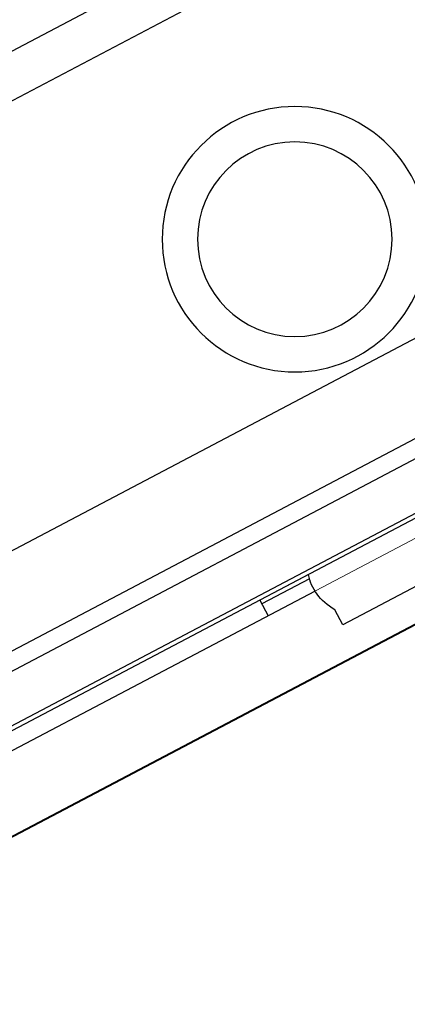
# Model space of a CAD drawing. Header units: metres. Extents: x 7408630 to 7411134, y 5569633 to 5570339.
# Tile 223 of 256: x 7410508.1905 to 7410508.2782, y 5569911.6439 to 5569911.8665. Entities that reach past the tile are written whole.
import ezdxf
from ezdxf.enums import TextEntityAlignment as Align

# ---------------------------------------------------------------- set-up
doc = ezdxf.new("R2010")
doc.units = ezdxf.units.M
doc.header["$MEASUREMENT"] = 0
doc.layers.add('0-wypos-sanitarne', color=1, linetype='Continuous')
for name, color, linetype, lineweight in [('OPIS POM NOWE', 140, 'Continuous', 5), ('Opis_pom', 9, 'Continuous', 18), ('Sciany', 2, 'Continuous', 40)]:
    doc.layers.add(name, color=color, linetype=linetype, lineweight=lineweight)
doc.styles.add('ARIAL', font='tahoma.ttf')

# ---------------------------------------------------------------- blocks, each defined once
blk = doc.blocks.new('A$C324a30b8')
at = {"lineweight": 0}
blk.add_lwpolyline([(-0.1755240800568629, -1.956768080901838e-15), (0.1755240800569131, -2.033095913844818e-15)], dxfattribs=at)
blk = doc.blocks.new('99400_TOP')
for points in [[(0.1649285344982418, 0.1496802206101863), (-0.1647679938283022, 0.1496802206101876)], [(-0.1184726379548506, 0.0496799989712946), (-0.1184726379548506, 0.1396802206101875), (0.1115273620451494, 0.1396802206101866), (0.1115273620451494, 0.0496799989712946)], [(-0.159998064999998, 0.0466799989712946), (-0.159998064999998, 0.04967999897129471), (0.1600019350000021, 0.04967999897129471), (0.1600019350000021, 0.04667999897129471)], [(0.1600019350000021, 0.02667999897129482), (0.1570019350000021, 0.02967999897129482), (0.1600019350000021, 0.02967999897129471), (-0.159998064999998, 0.02967999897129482), (-0.156998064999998, 0.02967999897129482), (-0.159998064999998, 0.02667999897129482)], [(0.1060236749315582, 0.02967999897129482), (0.1060236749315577, 0.02559639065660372), (-0.1184726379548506, 0.02559639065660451)], [(0.04500193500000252, 0.01368022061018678), (0.04500193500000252, 0.009679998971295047)], [(0.03283047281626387, 0.01267999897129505), (0.04500193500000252, 0.01267999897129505)], [(0.1600019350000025, 0.01267999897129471), (0.1600019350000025, 0.009679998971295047), (0.03305183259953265, 0.009679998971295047)]]:
    blk.add_lwpolyline(points)
blk.add_lwpolyline([(-0.1184726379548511, 0.01368022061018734), (0.111527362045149, 0.01368022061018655), (0.111527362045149, 0.01468022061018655), (-0.1184726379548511, 0.01468022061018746)], close=True)
blk.add_lwpolyline([(-0.03999761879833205, 0.01368022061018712), (-0.03255166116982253, 0.01367999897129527, 0.2369618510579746), (-0.03117989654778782, 0.004430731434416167, -0.1543530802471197), (-0.0309980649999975, 0.0038557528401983), (-0.0309980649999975, -1.93942084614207e-15), (0.03100193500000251, -1.93942084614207e-15), (0.03100193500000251, 0.0038557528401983, -0.1543530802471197), (0.03118376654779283, 0.004430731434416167, 0.2369618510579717), (0.03255553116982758, 0.01367999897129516), (0.04000238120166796, 0.01368022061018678)], format="xyb")
for centre, radius in [((1.522331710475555e-06, 0.08218022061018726), 0.03000000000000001), ((1.935000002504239e-06, 0.08217999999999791), 0.02200000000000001)]:
    blk.add_circle(centre, radius)
blk = doc.blocks.new('A$C4ebe9e89')
blk.add_blockref('99400_TOP', (0, 0))
blk = doc.blocks.new('A$C142d3faa')
at = {"layer": 'Sciany'}
blk.add_lwpolyline([(2204.094827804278, 1417.106190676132), (1893.225359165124, 1417.106190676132)], dxfattribs=at)
at = {"layer": '0-wypos-sanitarne', "xscale": -100, "yscale": 100, "zscale": 100}
for name, p in [('A$C4ebe9e89', (2047.114032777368, 1417.859137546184)), ('A$C324a30b8', (2047.114032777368, 1418.827137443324))]:
    blk.add_blockref(name, p, dxfattribs=at)
at = {"layer": 'OPIS POM NOWE', "style": 'ARIAL'}
for tag, p in [('E1,4', (2085.453509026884, 1677.902724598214)), ('E1,4', (2642.565068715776, 1467.098580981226)), ('E1,4', (2887.554946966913, 1334.669140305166)), ('E1,1', (2346.15172770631, 945.3069204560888)), ('E1,2', (2380.289767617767, 731.4605824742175)), ('E1,4', (3248.926969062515, 423.5622677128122)), ('E1,3', (2269.290473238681, 389.8474601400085)), ('E1,5', (4145.396889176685, -41.41678165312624))]:
    blk.add_attdef(tag, text='', height=23.936, dxfattribs=at).set_placement(p, align=Align.MIDDLE_CENTER)
at = {"layer": 'Opis_pom', "ltscale": 0.7, "style": 'ARIAL'}
for tag, p in [('B1,18', (784.175454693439, 4749.376909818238)), ('B1,21', (1474.160621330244, 4744.552251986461)), ('B1/17', (593.1950013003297, 4721.360037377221)), ('1,23', (2643.879736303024, 4721.360037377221)), ('1,22', (2015.997302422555, 4715.619925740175)), ('A1,1', (-123.2752701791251, 4710.792713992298)), ('B1,1', (2964.213888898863, 4687.194759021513)), ('B1,19', (983.4770436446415, 4684.250472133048)), ('A1,6', (-365.3793687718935, 4657.226791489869)), ('A1,16', (198.2072643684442, 4631.436355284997)), ('B1,20', (1267.194878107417, 4624.632454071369)), ('B1,3', (3298.013043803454, 4567.235815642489)), ('B1,4', (4545.109849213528, 4480.622250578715)), ('A1,5', (-782.1155021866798, 4446.932694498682)), ('A1,2', (-186.9193724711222, 4425.112318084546)), ('A1,15', (198.2072643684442, 4391.000839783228)), ('B1,2', (2872.012077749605, 4302.459186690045)), ('A1,3', (-121.2895641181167, 4150.905633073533)), ('B1,8', (2427.383192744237, 4053.123158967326)), ('B1,6', (4754.926236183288, 3940.334623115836)), ('A1,4', (-837.6792277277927, 3920.772192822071)), ('B1,14', (401.2060605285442, 3890.998977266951)), ('B1,13', (1255.283140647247, 3857.264790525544)), ('B1,5', (4487.887436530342, 3854.524062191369)), ('B1,10', (1961.599271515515, 3852.276071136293)), ('B1,9', (2126.781835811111, 3827.246892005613)), ('B1,7', (3203.179523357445, 3799.68363001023)), ('B1,11', (2118.658790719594, 3658.838670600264)), ('B1,12', (1949.477289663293, 3633.257187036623)), ('C1,2', (2894.604733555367, 3427.283363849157)), ('C1,3', (2160.246723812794, 3198.455877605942)), ('C1,1', (3129.25555325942, 2706.44898945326)), ('C1,4', (2077.339235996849, 2485.413103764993)), ('C1,5', (2131.383208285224, 2180.309788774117)), ('C1,10', (3196.043433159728, 2172.920878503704)), ('C1,9', (3215.995519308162, 1907.634199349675)), ('C1,6', (2168.073843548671, 1819.58528353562)), ('D0,18', (1348.653176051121, 1483.781635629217)), ('C1,8', (2890.195548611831, 1472.29709332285)), ('C1,7', (2247.746238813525, 1432.404889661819)), ('D,03', (680.1466722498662, 1361.206844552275)), ('D0,15', (1769.826019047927, 1360.285680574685)), ('D,07', (301.6534830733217, 1339.208595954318)), ('D0,6', (-189.623502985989, 1299.117330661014)), ('D0,8', (-573.6059719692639, 1280.794415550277)), ('D0,2', (1011.718833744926, 1184.667071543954)), ('D0,4', (520.2942003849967, 1181.603761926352)), ('D0,14', (1790.011409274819, 1156.002015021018)), ('D,05', (264.3299696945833, 1077.697489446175)), ('D0,13', (1760.78024321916, 974.2700197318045)), ('D0,09', (-770.0709432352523, 944.5551283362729)), ('D0,1', (999.9887503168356, 928.6062601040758)), ('D0,10', (-751.0723892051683, 564.5580135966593)), ('D0,11', (-751.0723892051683, 336.7382673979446)), ('D0,12', (198.7439030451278, 306.3970252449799))]:
    blk.add_attdef(tag, text='', height=11.968, dxfattribs=at).set_placement(p, align=Align.MIDDLE_CENTER)

msp = doc.modelspace()

# ---------------------------------------------------------------- block references
at = {"xscale": 0.01, "yscale": 0.01, "zscale": 0.01, "rotation": 27.75854060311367}
msp.add_blockref('A$C142d3faa', (7410496.779402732, 5569889.662845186), dxfattribs=at)

doc.saveas('drawing.dxf')
